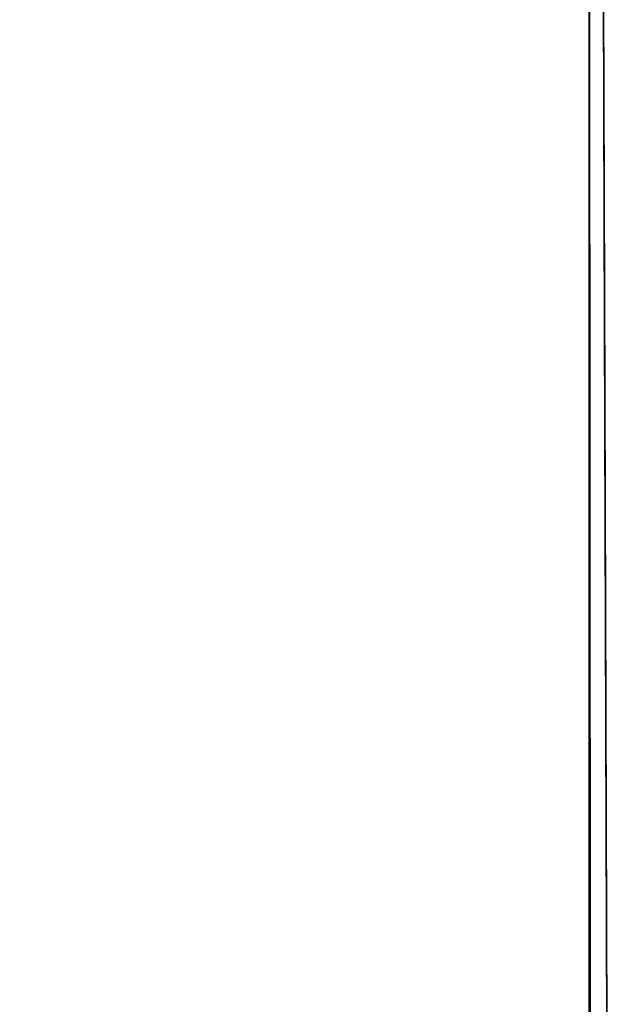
# Model space of a CAD drawing. Header units: metres. Extents: x 209848 to 209928, y 1182430 to 1182563.
# Tile 119 of 256: x 209852.5873 to 209852.6209, y 1182475.9556 to 1182476.0117. Entities that reach past the tile are written whole.
import ezdxf

# ---------------------------------------------------------------- set-up
doc = ezdxf.new("R2010")
doc.units = ezdxf.units.M
doc.header["$MEASUREMENT"] = 0
doc.linetypes.add('DGN Style 2', pattern=[15.036391, 9.021834, -6.014556])
doc.layers.get('0').update_dxf_attribs({"color": 254})

# ---------------------------------------------------------------- blocks, each defined once
blk = doc.blocks.new('*U2')
at = {"color": 3, "linetype": 'Continuous'}
blk.add_line((1.275705, -23.018714), (1.276036, -23.116679), dxfattribs=at)
blk = doc.blocks.new('*U3')
at = {"color": 3, "linetype": 'Continuous'}
blk.add_line((1.275778, -23.040286), (1.276108, -23.139145), dxfattribs=at)
blk = doc.blocks.new('*U4')
at = {"color": 3, "linetype": 'Continuous'}
for p, q in [((1.275498, -22.960848), (1.275846, -23.059546)), ((1.275846, -23.059546), (1.27617, -23.157926))]:
    blk.add_line(p, q, dxfattribs=at)
blk = doc.blocks.new('*U5')
at = {"color": 3, "linetype": 'Continuous'}
for p, q in [((1.275518, -22.964994), (1.275868, -23.064931)), ((1.275868, -23.064931), (1.276194, -23.164908))]:
    blk.add_line(p, q, dxfattribs=at)
blk = doc.blocks.new('*U6')
at = {"color": 3, "linetype": 'Continuous'}
blk.add_line((1.275753, -23.032584), (1.276093, -23.134419), dxfattribs=at)
blk = doc.blocks.new('*U7')
at = {"color": 3, "linetype": 'Continuous'}
blk.add_line((1.275743, -23.030106), (1.276074, -23.129065), dxfattribs=at)
blk = doc.blocks.new('*U8')
at = {"color": 3, "linetype": 'Continuous'}
for p, q in [((1.275486, -22.961658), (1.275853, -23.066836)), ((1.275853, -23.066836), (1.276203, -23.172))]:
    blk.add_line(p, q, dxfattribs=at)
blk = doc.blocks.new('*U9')
at = {"color": 3, "linetype": 'Continuous'}
for p, q in [((1.275006, -23.002551), (1.27505, -23.104368)), ((1.27505, -23.104368), (1.275196, -23.206187))]:
    blk.add_line(p, q, dxfattribs=at)
blk = doc.blocks.new('ATTEMP_2')
at = {"color": 254, "flags": 128}
blk.add_lwpolyline([(0, 1.275), (-13.6, 1.275), (-13.6, -1.275), (0, -1.275), (0, 1.275), (0, 1.275)], dxfattribs=at)
blk = doc.blocks.new('ATTEMP_1')
at = {"color": 254, "rotation": 90}
blk.add_blockref('ATTEMP_2', (0, -18.11), dxfattribs=at)
blk = doc.blocks.new('ATTEMP')
at = {"color": 3, "linetype": 'Continuous'}
for name in ['*U9', '*U8', '*U7', '*U6', '*U5', '*U4', '*U3', '*U2']:
    blk.add_blockref(name, (-8.511171, 0), dxfattribs=at)
at = {"color": 254}
blk.add_blockref('ATTEMP_1', (-8.511171, 0), dxfattribs=at)

msp = doc.modelspace()

# ---------------------------------------------------------------- block references
at = {"color": 1, "linetype": 'DGN Style 2'}
msp.add_blockref('ATTEMP', (209859.855907, 1182499.061067), dxfattribs=at)

doc.saveas('drawing.dxf')
